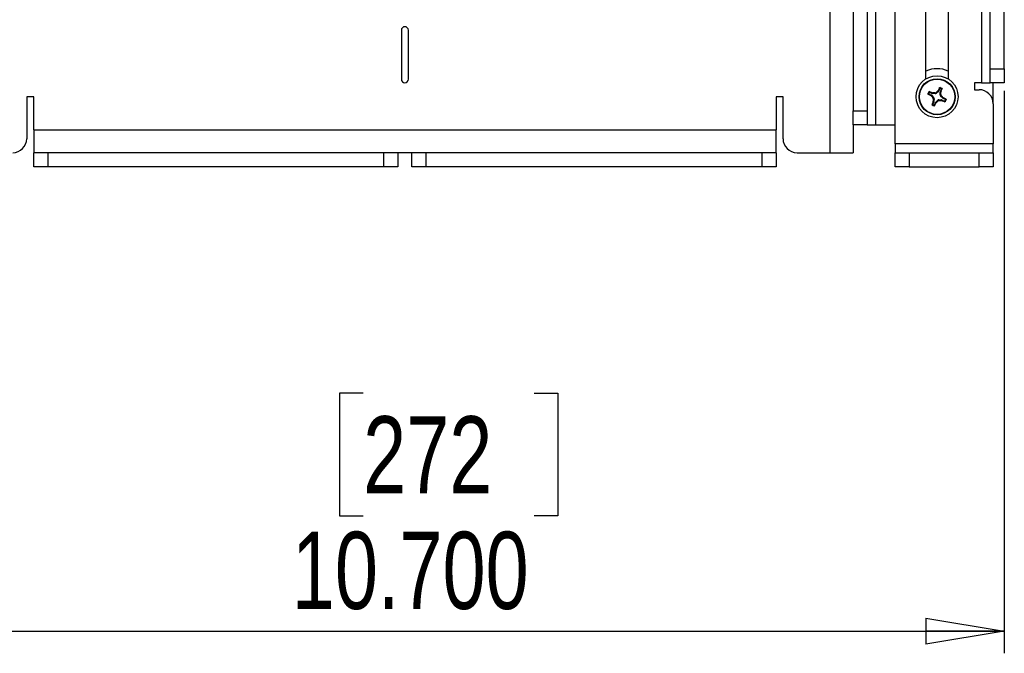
# Model space of a CAD drawing. Header units: inches. Extents: x 0.3 to 33.8, y 0.2 to 21.7.
# Tile 29 of 209: x 13.1 to 14.8, y 3.5 to 4.7. Entities that reach past the tile are written whole.
import ezdxf

# ---------------------------------------------------------------- set-up
doc = ezdxf.new("R2010")
doc.units = ezdxf.units.IN
doc.header["$MEASUREMENT"] = 0
doc.layers.add('BORDERS', color=7, linetype='Continuous')
doc.styles.add('SLDTEXTSTYLE0', font='TXT', dxfattribs={"width": 0.75})
doc.dimstyles.new('SLDDIMSTYLE1', dxfattribs={"dimtxt": 0.137795, "dimasz": 0.14, "dimexe": 0, "dimexo": 0.0625, "dimgap": 0.034449, "dimtad": 1, "dimdec": 3, "dimlfac": 5, "dimrnd": 1e-09, "dimzin": 4, "dimdsep": 46, "dimtxsty": 'SLDTEXTSTYLE0', "dimblk1": 'CLOSED', "dimblk2": 'CLOSED', "dimsah": 1, "dimcen": 0.09, "dimadec": 0, "dimazin": 1, "dimtfac": 1, "dimtdec": 3, "dimtofl": 0, "dimtmove": 0, "dimatfit": 3, "dimldrblk": 'CLOSED', "dimfxl": 0, "dimfrac": 2, "dimtolj": 1, "dimtzin": 12, "dimarcsym": 0})

# ---------------------------------------------------------------- blocks, each defined once
blk = doc.blocks.new('_Closed')
at = {"color": 0, "linetype": 'ByBlock', "lineweight": -2}
for p, q in [((-1, 0.166667), (0, 0)), ((-1, 0.166667), (-1, -0.166667)), ((0, 0), (-1, -0.166667)), ((0, 0), (-1, 0))]:
    blk.add_line(p, q, dxfattribs=at)
blk = doc.blocks.new('_D_8')
at = {"layer": 'BORDERS'}
for p, q in [((12.6926, 4.8787), (12.6926, 3.5494)), ((14.8326, 4.5537), (14.8326, 3.5494)), ((13.6882, 4.0137), (13.6462, 4.0137)), ((13.6462, 4.0137), (13.6462, 3.7949)), ((13.9936, 4.0137), (14.0356, 4.0137)), ((14.0356, 4.0137), (14.0356, 3.7949)), ((13.6462, 3.7949), (13.6882, 3.7949)), ((14.0356, 3.7949), (13.9936, 3.7949)), ((12.6926, 3.5888), (14.8326, 3.5888))]:
    blk.add_line(p, q, dxfattribs=at)
at = {"layer": 'BORDERS', "xscale": 0.14, "yscale": 0.14, "rotation": 180.0000000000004}
blk.add_blockref('_Closed', (12.6926, 3.5888, 0.5327), dxfattribs=at)
at = {"layer": 'BORDERS', "xscale": 0.14, "yscale": 0.14}
blk.add_blockref('_Closed', (14.8326, 3.5888, 0.5327), dxfattribs=at)
at = {"layer": 'BORDERS', "char_height": 0.1378, "attachment_point": 1, "style": 'SLDTEXTSTYLE0'}
for s, insert in [('272', (13.6882, 3.9726)), ('10.700', (13.5609, 3.7664))]:
    blk.add_mtext(s, dxfattribs=dict(at, insert=insert))

msp = doc.modelspace()

# ---------------------------------------------------------------- linework, layer by layer
at = {"color": 7, "linetype": 'Continuous', "lineweight": 25}
for p, q in [((14.56263, 6.31806), (14.56263, 4.51806)), ((14.58763, 6.31806), (14.58763, 4.51806)), ((14.79189, 6.21806), (14.79189, 4.56806)), ((14.63763, 4.45881), (14.63763, 6.19306)), ((14.80763, 4.59306), (14.80763, 6.19306)), ((14.83263, 4.59306), (14.83263, 6.19306)), ((14.52189, 4.44306), (14.52189, 6.04306)), ((14.60338, 4.49306), (14.60338, 4.89306)), ((14.69273, 4.57485), (14.69273, 4.81128)), ((14.73253, 4.81128), (14.73253, 4.57485)), ((13.75638, 4.66181), (13.75638, 4.57431)), ((13.76888, 4.57431), (13.76888, 4.66181)), ((14.80763, 4.56806), (14.80763, 4.59306)), ((14.80763, 4.59306), (14.83263, 4.59306)), ((14.83263, 4.59306), (14.83263, 4.56806)), ((14.71491, 4.55265), (14.71148, 4.54941)), ((14.7139, 4.55337), (14.71463, 4.55434)), ((14.71491, 4.55265), (14.7139, 4.55337)), ((14.71463, 4.55434), (14.71561, 4.55364)), ((14.71751, 4.55788), (14.71561, 4.55364)), ((14.71853, 4.55234), (14.72042, 4.55658)), ((14.71853, 4.55234), (14.71971, 4.55207)), ((14.71971, 4.55207), (14.71947, 4.55088)), ((14.79189, 4.56806), (14.77939, 4.56806)), ((14.77939, 4.56806), (14.77939, 4.55556)), ((14.77939, 4.55556), (14.78763, 4.55556)), ((14.79189, 4.56806), (14.80763, 4.56806)), ((14.83263, 4.56806), (14.80763, 4.56806)), ((14.81263, 4.53056), (14.81263, 4.56806)), ((13.10013, 4.54306), (13.08763, 4.54306)), ((13.08763, 4.54306), (13.08763, 4.46806)), ((13.10013, 4.48381), (13.10013, 4.54306)), ((14.43763, 4.54306), (14.42513, 4.54306)), ((14.42513, 4.54306), (14.42513, 4.48381)), ((14.43763, 4.46806), (14.43763, 4.54306)), ((14.69781, 4.54794), (14.70205, 4.54604)), ((14.70335, 4.54896), (14.69911, 4.55085)), ((14.70135, 4.54506), (14.70205, 4.54604)), ((14.70232, 4.54433), (14.70135, 4.54506)), ((14.70304, 4.54534), (14.70232, 4.54433)), ((14.70304, 4.54534), (14.70629, 4.54191)), ((14.70335, 4.54896), (14.70362, 4.55013)), ((14.70362, 4.55013), (14.70481, 4.5499)), ((14.70481, 4.5499), (14.70454, 4.54869)), ((14.70926, 4.54856), (14.70454, 4.54869)), ((14.70499, 4.54142), (14.70629, 4.54191)), ((14.70556, 4.53405), (14.7058, 4.53524)), ((14.7058, 4.53524), (14.70701, 4.53497)), ((14.70714, 4.53969), (14.70584, 4.53919)), ((14.70714, 4.53969), (14.70701, 4.53497)), ((14.70926, 4.54856), (14.70876, 4.54985)), ((14.71035, 4.53347), (14.71378, 4.53671)), ((14.71099, 4.5507), (14.71148, 4.54941)), ((14.71428, 4.53542), (14.71378, 4.53671)), ((14.71601, 4.53757), (14.7165, 4.53627)), ((14.71601, 4.53757), (14.72073, 4.53744)), ((14.71813, 4.54644), (14.71826, 4.55116)), ((14.71813, 4.54644), (14.71942, 4.54693)), ((14.71947, 4.55088), (14.71826, 4.55116)), ((14.72027, 4.54471), (14.71898, 4.54421)), ((14.72222, 4.54078), (14.71898, 4.54421)), ((14.72045, 4.53623), (14.72073, 4.53744)), ((14.72164, 4.53599), (14.72045, 4.53623)), ((14.72191, 4.53717), (14.72164, 4.53599)), ((14.72191, 4.53717), (14.72615, 4.53527)), ((14.72222, 4.54078), (14.72294, 4.54179)), ((14.72294, 4.54179), (14.72391, 4.54107)), ((14.72391, 4.54107), (14.72322, 4.54008)), ((14.72745, 4.53819), (14.72322, 4.54008)), ((14.56263, 4.49306), (14.56263, 4.51806)), ((14.56263, 4.51806), (14.58763, 4.51806)), ((14.58763, 4.51806), (14.58763, 4.49306)), ((14.70674, 4.53378), (14.70484, 4.52954)), ((14.70674, 4.53378), (14.70556, 4.53405)), ((14.70776, 4.52824), (14.70965, 4.53248)), ((14.71064, 4.53178), (14.70965, 4.53248)), ((14.71035, 4.53347), (14.71137, 4.53275)), ((14.71137, 4.53275), (14.71064, 4.53178)), ((14.81263, 4.53056), (14.81263, 4.45881)), ((13.10013, 4.48381), (14.42513, 4.48381)), ((13.10013, 4.48381), (13.10013, 4.44306)), ((14.42513, 4.44306), (14.42513, 4.48381)), ((14.56263, 4.49306), (14.56263, 4.44306)), ((14.58763, 4.49306), (14.56263, 4.49306)), ((14.58763, 4.49306), (14.60338, 4.49306)), ((14.60338, 4.49306), (14.63763, 4.49306)), ((14.63763, 4.45881), (14.63763, 4.44306)), ((14.81263, 4.45881), (14.63763, 4.45881)), ((14.81263, 4.44306), (14.81263, 4.45881)), ((13.10013, 4.41806), (13.10013, 4.44306)), ((14.42513, 4.44306), (13.10013, 4.44306)), ((13.12513, 4.44306), (13.12513, 4.41806)), ((13.72513, 4.41806), (13.72513, 4.44306)), ((13.75013, 4.44306), (13.75013, 4.41806)), ((13.77513, 4.41806), (13.77513, 4.44306)), ((13.80013, 4.44306), (13.80013, 4.41806)), ((14.40013, 4.41806), (14.40013, 4.44306)), ((14.42513, 4.44306), (14.42513, 4.41806)), ((14.46263, 4.44306), (14.52189, 4.44306)), ((14.52189, 4.44306), (14.56263, 4.44306)), ((14.63763, 4.41806), (14.63763, 4.44306)), ((14.63763, 4.44306), (14.66263, 4.44306)), ((14.66263, 4.44306), (14.78763, 4.44306)), ((14.66263, 4.44306), (14.66263, 4.41806)), ((14.78763, 4.41806), (14.78763, 4.44306)), ((14.78763, 4.44306), (14.81263, 4.44306)), ((14.81263, 4.44306), (14.81263, 4.41806)), ((13.12513, 4.41806), (13.10013, 4.41806)), ((13.72513, 4.41806), (13.12513, 4.41806)), ((13.75013, 4.41806), (13.72513, 4.41806)), ((13.80013, 4.41806), (13.77513, 4.41806)), ((14.40013, 4.41806), (13.80013, 4.41806)), ((14.42513, 4.41806), (14.40013, 4.41806)), ((14.66263, 4.41806), (14.63763, 4.41806)), ((14.66263, 4.41806), (14.78763, 4.41806)), ((14.81263, 4.41806), (14.78763, 4.41806))]:
    msp.add_line(p, q, dxfattribs=at)
for radius in [0.0375, 0.0322, 0.03151]:
    msp.add_circle((14.71263, 4.54306), radius, dxfattribs=at)
for centre, radius, start, end in [((13.76263, 4.66181), 0.00625, 0, 180), ((14.71263, 4.54306), 0.05, 66.54679, 113.45321), ((13.76263, 4.57431), 0.00625, 180, 0), ((14.5825, 4.25579), 0.31829, 67.6323, 68.58614), ((14.9627, 4.27899), 0.37038, 132.20092, 132.81196), ((15.00121, 4.41584), 0.31829, 153.25173, 154.20556), ((14.71263, 4.54306), 0.01699, 58.64346, 73.19441), ((14.71263, 4.54306), 0.01603, 61.75737, 70.08049), ((14.42536, 4.6732), 0.31829, 337.6323, 338.58614), ((14.78763, 4.53056), 0.025, 0, 90), ((14.71263, 4.54306), 0.01699, 148.64346, 163.19441), ((14.83986, 4.83164), 0.31829, 243.25173, 244.20556), ((14.71263, 4.54306), 0.01603, 151.75737, 160.08049), ((14.9767, 4.79313), 0.37038, 222.20092, 222.81196), ((14.70247, 4.17952), 0.37038, 89.02591, 89.63695), ((15.07617, 4.53289), 0.37038, 179.02591, 179.63695), ((14.46257, 4.80713), 0.37038, 312.20092, 312.81196), ((14.7228, 4.9066), 0.37038, 269.02591, 269.63695), ((14.34909, 4.55323), 0.37038, 359.02591, 359.63695), ((14.44856, 4.29299), 0.37038, 42.20092, 42.81196), ((14.84277, 4.83033), 0.31829, 247.6323, 248.58614), ((14.58541, 4.25449), 0.31829, 63.25173, 64.20556), ((14.71263, 4.54306), 0.01603, 331.75737, 340.08049), ((14.71263, 4.54306), 0.01699, 328.64346, 343.19441), ((14.99991, 4.41292), 0.31829, 157.6323, 158.58614), ((14.71263, 4.54306), 0.01699, 238.64346, 253.19441), ((14.71263, 4.54306), 0.01603, 241.75737, 250.08049), ((14.42406, 4.67028), 0.31829, 333.25173, 334.20556), ((13.06263, 4.46806), 0.025, 270, 0), ((14.46263, 4.46806), 0.025, 180, 270)]:
    msp.add_arc(centre, radius, start, end, dxfattribs=at)
for centre, major_axis, ratio, start_param, end_param in [((14.71274, 4.55493), (-0.00257, 0.00182), 0.994307, 2.9463327, 3.3368526), ((14.7214, 4.55106), (0.00307, -0.0007), 0.994307, 2.9463327, 3.3368526), ((14.70076, 4.54317), (-0.00182, -0.00257), 0.994307, 2.9463327, 3.3368526), ((14.70463, 4.55183), (0.0007, 0.00307), 0.994307, 2.9463327, 3.3368526), ((14.70399, 4.53976), (-0.00294, -0.00112), 0.993591, 2.7511616, 3.5320237), ((14.70386, 4.53506), (-0.00307, 0.0007), 0.994307, 2.9463327, 3.3368526), ((14.70933, 4.5517), (-0.00112, 0.00294), 0.993591, 2.7511616, 3.5320237), ((14.71594, 4.53442), (0.00112, -0.00294), 0.993591, 2.7511616, 3.5320237), ((14.72128, 4.54636), (0.00294, 0.00112), 0.993591, 2.7511616, 3.5320237), ((14.72063, 4.53429), (-0.0007, -0.00307), 0.994307, 2.9463327, 3.3368526), ((14.72451, 4.54295), (0.00182, 0.00257), 0.994307, 2.9463327, 3.3368526), ((14.71252, 4.53119), (0.00257, -0.00182), 0.994307, 2.9463327, 3.3368526)]:
    msp.add_ellipse(centre, major_axis=major_axis, ratio=ratio, start_param=start_param, end_param=end_param, dxfattribs=at)
for points, knots in [([(14.69812, 4.5519), (14.69815, 4.55194), (14.69822, 4.55203), (14.69835, 4.55211), (14.69851, 4.55215), (14.69863, 4.55214), (14.69869, 4.55211), (14.69871, 4.55211)], [0, 0, 0, 0, 0.2243701, 0.4484144, 0.6809027, 0.9255748, 1, 1, 1, 1]), ([(14.69871, 4.55211), (14.69877, 4.5519), (14.6989, 4.55148), (14.69904, 4.55106), (14.69911, 4.55085)], [0, 0, 0, 0, 0.5053527, 1, 1, 1, 1]), ([(14.71697, 4.55909), (14.717, 4.55914), (14.71706, 4.55923), (14.71721, 4.55932), (14.71738, 4.55936), (14.71749, 4.55934), (14.71755, 4.55933)], [0, 0, 0, 0, 0.25269173, 0.50551722, 0.75344174, 1, 1, 1, 1]), ([(14.71751, 4.55788), (14.71742, 4.55808), (14.71725, 4.55849), (14.71707, 4.55889), (14.71697, 4.55909)], [0, 0, 0, 0, 0.4946473, 1, 1, 1, 1]), ([(14.71809, 4.55813), (14.71804, 4.55814), (14.71794, 4.55817), (14.71778, 4.55814), (14.71764, 4.55807), (14.71755, 4.55797), (14.71752, 4.5579), (14.71751, 4.55788)], [0, 0, 0, 0, 0.2255497, 0.4511533, 0.6755815, 0.8996403, 1, 1, 1, 1]), ([(14.71755, 4.55933), (14.71764, 4.55913), (14.71782, 4.55874), (14.718, 4.55833), (14.71809, 4.55813)], [0, 0, 0, 0, 0.4958476, 1, 1, 1, 1]), ([(14.72022, 4.55718), (14.72043, 4.55725), (14.72085, 4.55738), (14.72127, 4.55751), (14.72147, 4.55757)], [0, 0, 0, 0, 0.5041524, 1, 1, 1, 1]), ([(14.72042, 4.55658), (14.72044, 4.55663), (14.72047, 4.55673), (14.72046, 4.55689), (14.72039, 4.55703), (14.7203, 4.55713), (14.72024, 4.55717), (14.72022, 4.55718)], [0, 0, 0, 0, 0.2255496, 0.4511532, 0.6755812, 0.89964, 1, 1, 1, 1]), ([(14.72168, 4.55699), (14.72147, 4.55692), (14.72105, 4.55679), (14.72063, 4.55665), (14.72042, 4.55658)], [0, 0, 0, 0, 0.5053527, 1, 1, 1, 1]), ([(14.72147, 4.55757), (14.72152, 4.55754), (14.7216, 4.55748), (14.72168, 4.55734), (14.72172, 4.55719), (14.72171, 4.55707), (14.72169, 4.557), (14.72168, 4.55699)], [0, 0, 0, 0, 0.2243701, 0.4484144, 0.6809027, 0.9255748, 1, 1, 1, 1]), ([(14.6966, 4.5474), (14.69656, 4.54743), (14.69646, 4.54749), (14.69638, 4.54763), (14.69633, 4.5478), (14.69636, 4.54792), (14.69637, 4.54797)], [0, 0, 0, 0, 0.2526917, 0.5055172, 0.7534417, 1, 1, 1, 1]), ([(14.69637, 4.54797), (14.69656, 4.54807), (14.69696, 4.54825), (14.69736, 4.54843), (14.69756, 4.54852)], [0, 0, 0, 0, 0.4958476, 1, 1, 1, 1]), ([(14.69781, 4.54794), (14.69761, 4.54785), (14.6972, 4.54767), (14.6968, 4.54749), (14.6966, 4.5474)], [0, 0, 0, 0, 0.49464731, 1, 1, 1, 1]), ([(14.69756, 4.54852), (14.69755, 4.54847), (14.69752, 4.54837), (14.69755, 4.54821), (14.69763, 4.54807), (14.69772, 4.54798), (14.69779, 4.54795), (14.69781, 4.54794)], [0, 0, 0, 0, 0.2255497, 0.4511533, 0.6755815, 0.8996403, 1, 1, 1, 1]), ([(14.69851, 4.55065), (14.69844, 4.55086), (14.69831, 4.55128), (14.69819, 4.5517), (14.69812, 4.5519)], [0, 0, 0, 0, 0.5041524, 1, 1, 1, 1]), ([(14.69911, 4.55085), (14.69906, 4.55087), (14.69896, 4.5509), (14.6988, 4.55088), (14.69866, 4.55082), (14.69856, 4.55073), (14.69853, 4.55067), (14.69851, 4.55065)], [0, 0, 0, 0, 0.2255496, 0.4511532, 0.6755812, 0.89964, 1, 1, 1, 1]), ([(14.70584, 4.53919), (14.70582, 4.53954), (14.70576, 4.54023), (14.70537, 4.54098), (14.70507, 4.54133), (14.70499, 4.54142)], [0, 0, 0, 0, 0.4271588, 0.8543492, 1, 1, 1, 1]), ([(14.70876, 4.54985), (14.70911, 4.54988), (14.70981, 4.54993), (14.71055, 4.55032), (14.7109, 4.55062), (14.71099, 4.5507)], [0, 0, 0, 0, 0.4271588, 0.8543492, 1, 1, 1, 1]), ([(14.7165, 4.53627), (14.71616, 4.53624), (14.71546, 4.53619), (14.71472, 4.5358), (14.71437, 4.5355), (14.71428, 4.53542)], [0, 0, 0, 0, 0.42715877, 0.85434923, 1, 1, 1, 1]), ([(14.71942, 4.54693), (14.71945, 4.54658), (14.7195, 4.54589), (14.71989, 4.54515), (14.7202, 4.54479), (14.72027, 4.54471)], [0, 0, 0, 0, 0.4271588, 0.8543492, 1, 1, 1, 1]), ([(14.72615, 4.53527), (14.7262, 4.53525), (14.7263, 4.53522), (14.72646, 4.53524), (14.72661, 4.5353), (14.7267, 4.53539), (14.72674, 4.53546), (14.72675, 4.53548)], [0, 0, 0, 0, 0.2255496, 0.4511532, 0.6755812, 0.89964, 1, 1, 1, 1]), ([(14.72656, 4.53401), (14.7265, 4.53422), (14.72636, 4.53464), (14.72622, 4.53506), (14.72615, 4.53527)], [0, 0, 0, 0, 0.5053527, 1, 1, 1, 1]), ([(14.72675, 4.53548), (14.72682, 4.53526), (14.72696, 4.53484), (14.72708, 4.53443), (14.72714, 4.53422)], [0, 0, 0, 0, 0.5041524, 1, 1, 1, 1]), ([(14.72745, 4.53819), (14.72766, 4.53827), (14.72807, 4.53845), (14.72846, 4.53863), (14.72867, 4.53872)], [0, 0, 0, 0, 0.4946499, 1, 1, 1, 1]), ([(14.7277, 4.5376), (14.72772, 4.53765), (14.72774, 4.53775), (14.72771, 4.53791), (14.72764, 4.53805), (14.72754, 4.53814), (14.72747, 4.53817), (14.72745, 4.53819)], [0, 0, 0, 0, 0.2255497, 0.4511533, 0.6755815, 0.8996403, 1, 1, 1, 1]), ([(14.7289, 4.53815), (14.7287, 4.53806), (14.72831, 4.53787), (14.72791, 4.53769), (14.7277, 4.5376)], [0, 0, 0, 0, 0.4958449, 1, 1, 1, 1]), ([(14.72867, 4.53872), (14.72871, 4.53869), (14.7288, 4.53863), (14.72889, 4.53849), (14.72893, 4.53832), (14.72891, 4.5382), (14.7289, 4.53815)], [0, 0, 0, 0, 0.25269173, 0.50551722, 0.75344174, 1, 1, 1, 1]), ([(14.70379, 4.52855), (14.70375, 4.52858), (14.70367, 4.52864), (14.70358, 4.52878), (14.70355, 4.52893), (14.70356, 4.52905), (14.70358, 4.52912), (14.70358, 4.52913)], [0, 0, 0, 0, 0.2243701, 0.4484144, 0.6809027, 0.9255748, 1, 1, 1, 1]), ([(14.70358, 4.52913), (14.7038, 4.5292), (14.70421, 4.52933), (14.70463, 4.52947), (14.70484, 4.52954)], [0, 0, 0, 0, 0.5053527, 1, 1, 1, 1]), ([(14.70505, 4.52894), (14.70484, 4.52887), (14.70441, 4.52874), (14.704, 4.52861), (14.70379, 4.52855)], [0, 0, 0, 0, 0.5041524, 1, 1, 1, 1]), ([(14.70484, 4.52954), (14.70483, 4.52949), (14.70479, 4.52939), (14.70481, 4.52923), (14.70487, 4.52909), (14.70496, 4.52899), (14.70503, 4.52895), (14.70505, 4.52894)], [0, 0, 0, 0, 0.2255496, 0.4511532, 0.6755812, 0.89964, 1, 1, 1, 1]), ([(14.70717, 4.52799), (14.70722, 4.52798), (14.70733, 4.52795), (14.70749, 4.52798), (14.70762, 4.52806), (14.70771, 4.52815), (14.70775, 4.52822), (14.70776, 4.52824)], [0, 0, 0, 0, 0.2255497, 0.4511533, 0.6755815, 0.8996403, 1, 1, 1, 1]), ([(14.70772, 4.52679), (14.70763, 4.52699), (14.70744, 4.52738), (14.70726, 4.52779), (14.70717, 4.52799)], [0, 0, 0, 0, 0.4958449, 1, 1, 1, 1]), ([(14.70829, 4.52703), (14.70826, 4.52698), (14.7082, 4.52689), (14.70806, 4.5268), (14.70789, 4.52676), (14.70778, 4.52678), (14.70772, 4.52679)], [0, 0, 0, 0, 0.2526917, 0.5055172, 0.7534417, 1, 1, 1, 1]), ([(14.70776, 4.52824), (14.70784, 4.52804), (14.70802, 4.52763), (14.7082, 4.52723), (14.70829, 4.52703)], [0, 0, 0, 0, 0.4946499, 1, 1, 1, 1]), ([(14.72714, 4.53422), (14.72711, 4.53418), (14.72705, 4.53409), (14.72691, 4.53401), (14.72676, 4.53397), (14.72664, 4.53398), (14.72658, 4.53401), (14.72656, 4.53401)], [0, 0, 0, 0, 0.2243701, 0.4484144, 0.6809027, 0.9255748, 1, 1, 1, 1])]:
    msp.add_open_spline(points, degree=3, knots=knots, dxfattribs=at)

# ---------------------------------------------------------------- dimensions: what is measured, and where the dimension line sits
at = {"layer": 'BORDERS'}
dim = msp.add_linear_dim(base=(14.83263, 3.58876), p1=(12.69263, 4.91806), p2=(14.83263, 4.59306), dimstyle='SLDDIMSTYLE1', dxfattribs=at)
dim.commit()
dim.dimension.update_dxf_attribs({"geometry": '_D_8', "text_midpoint": (13.84089, 3.58876), "dimtype": 160})

doc.saveas('drawing.dxf')
